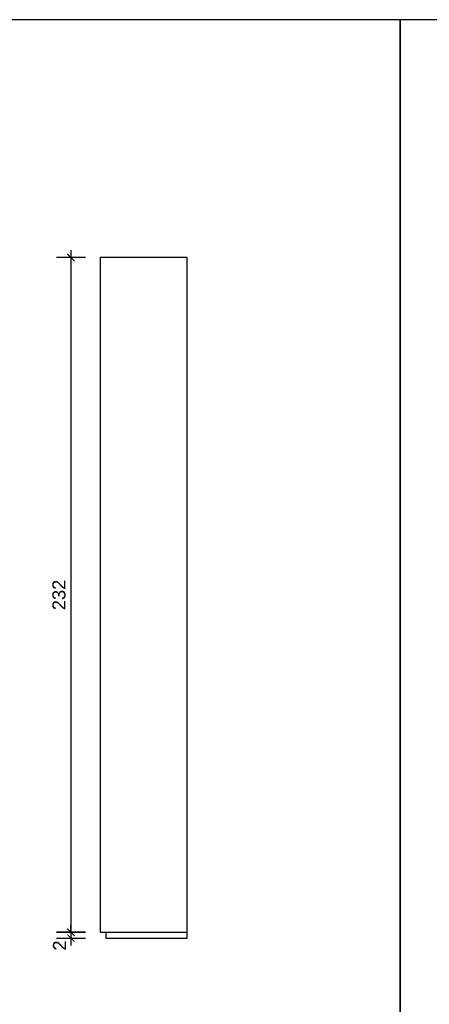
# Model space of a CAD drawing. Header units: millimetres. Extents: x 167273 to 188273, y -125105 to -88145.
# Tile 63 of 210: x 179159 to 179300, y -124136 to -123797. Entities that reach past the tile are written whole.
import ezdxf

# ---------------------------------------------------------------- set-up
doc = ezdxf.new("R2010")
doc.units = ezdxf.units.MM
doc.header["$PDMODE"] = 35
doc.header["$PDSIZE"] = 5
for name, color, linetype in [('a-wymiary', 9, 'Continuous'), ('b-cienka', 9, 'Continuous'), ('b-widokowa', 7, 'Continuous'), ('WYMIAR_PODST', 161, 'Continuous')]:
    doc.layers.add(name, color=color, linetype=linetype)
doc.styles.add('PPAB_25', font='ARIAL.TTF', dxfattribs={"height": 4.5})
doc.dimstyles.new('PPAB_25', dxfattribs={"dimscale": 0, "dimtxt": 4.5, "dimasz": 2.5, "dimexe": 5, "dimexo": 5, "dimgap": 1.8, "dimtad": 1, "dimdec": 0, "dimrnd": 0.5, "dimzin": 0, "dimdsep": 46, "dimtxsty": 'PPAB_25', "dimblk": 'ARCHTICK', "dimcen": 0.09, "dimdle": 2.5, "dimclrd": 9, "dimclre": 9, "dimclrt": 161, "dimadec": 0, "dimazin": 0, "dimtfac": 1, "dimtdec": 0, "dimtofl": 0, "dimtmove": 2, "dimatfit": 3, "dimldrblk": 'ARCHTICK', "dimfxl": 0, "dimtolj": 1, "dimtzin": 0, "dimarcsym": 0})

# ---------------------------------------------------------------- blocks, each defined once
blk = doc.blocks.new('_ArchTick')
at = {"layer": 'WYMIAR_PODST', "color": 0, "const_width": 0.15}
blk.add_lwpolyline([(-0.5, -0.5), (0.5, 0.5)], dxfattribs=at)
blk = doc.blocks.new('*D618')
at = {"layer": 'a-wymiary', "color": 9, "lineweight": -2}
for p, q in [((179176.32, -123876.71), (179176.32, -124113.71)), ((179181.32, -123879.21), (179171.32, -123879.21)), ((179181.32, -124111.21), (179171.32, -124111.21))]:
    blk.add_line(p, q, dxfattribs=at)
at = {"layer": 'Defpoints', "color": 0}
for p in [(179186.32, -123879.21), (179176.32, -124111.21), (179186.32, -124111.21)]:
    blk.add_point(p, dxfattribs=at)
at = {"layer": 'a-wymiary', "color": 9, "lineweight": -2, "xscale": 2.5, "yscale": 2.5, "zscale": 2.5}
for p, rotation in [((179176.32, -123879.21), 90), ((179176.32, -124111.21), 270)]:
    blk.add_blockref('_ArchTick', p, dxfattribs=dict(at, rotation=rotation))
at = {"layer": 'a-wymiary', "color": 161, "insert": (179172.22, -123995.21), "char_height": 4.5, "attachment_point": 5, "rotation": 90, "style": 'PPAB_25'}
blk.add_mtext('\\A1;232', dxfattribs=at)
blk = doc.blocks.new('*D619')
at = {"layer": 'a-wymiary', "color": 9, "lineweight": -2}
for p, q in [((179176.32, -124111.21), (179176.32, -124108.71)), ((179171.32, -124111.21), (179181.32, -124111.21)), ((179171.32, -124113.21), (179181.32, -124113.21)), ((179176.32, -124113.21), (179176.32, -124115.71))]:
    blk.add_line(p, q, dxfattribs=at)
at = {"layer": 'Defpoints', "color": 0}
for p in [(179166.32, -124111.21), (179166.32, -124113.21), (179176.32, -124113.21)]:
    blk.add_point(p, dxfattribs=at)
at = {"layer": 'a-wymiary', "color": 9, "lineweight": -2, "xscale": 2.5, "yscale": 2.5, "zscale": 2.5}
for p, rotation in [((179176.32, -124111.21), 270), ((179176.32, -124113.21), 90)]:
    blk.add_blockref('_ArchTick', p, dxfattribs=dict(at, rotation=rotation))
at = {"layer": 'a-wymiary', "color": 161, "insert": (179172.39, -124115.74), "char_height": 4.5, "attachment_point": 5, "rotation": 90, "style": 'PPAB_25'}
blk.add_mtext('\\A1;2', dxfattribs=at)

msp = doc.modelspace()

# ---------------------------------------------------------------- linework, layer by layer
at = {"layer": 'b-cienka'}
for points in [[(178715.19, -124317.38), (179289.56, -124317.38), (179289.56, -123797.42), (178715.19, -123797.42)], [(179289.56, -124317.38), (179863.93, -124317.38), (179863.93, -123797.42), (179289.56, -123797.42)]]:
    msp.add_lwpolyline(points, close=True, dxfattribs=at)
at = {"layer": 'b-widokowa', "ltscale": 100}
for p, q in [((179186.32, -124111.21), (179188.32, -124111.21)), ((179188.32, -124111.21), (179188.32, -124113.21)), ((179188.32, -124111.21), (179216.32, -124111.21))]:
    msp.add_line(p, q, dxfattribs=at)
msp.add_lwpolyline([(179188.32, -124113.21), (179216.32, -124113.21), (179216.32, -123879.21), (179186.32, -123879.21), (179186.32, -124111.21)], dxfattribs=at)

# ---------------------------------------------------------------- dimensions: what is measured, and where the dimension line sits
at = {"layer": 'a-wymiary', "ltscale": 100}
dim = msp.add_linear_dim(base=(179176.32, -124111.21), p1=(179186.32, -123879.21), p2=(179186.32, -124111.21), angle=90, dimstyle='PPAB_25', override={"dimscale": 1}, dxfattribs=at)
dim.commit()
dim.dimension.update_dxf_attribs({"geometry": '*D618', "text_midpoint": (179172.22, -123995.21)})
dim = msp.add_linear_dim(base=(179176.32, -124113.21), p1=(179166.32, -124111.21), p2=(179166.32, -124113.21), angle=90, dimstyle='PPAB_25', override={"dimscale": 1}, dxfattribs=at)
dim.commit()
dim.dimension.update_dxf_attribs({"geometry": '*D619', "text_midpoint": (179172.39, -124115.74), "dimtype": 160})

doc.saveas('drawing.dxf')
